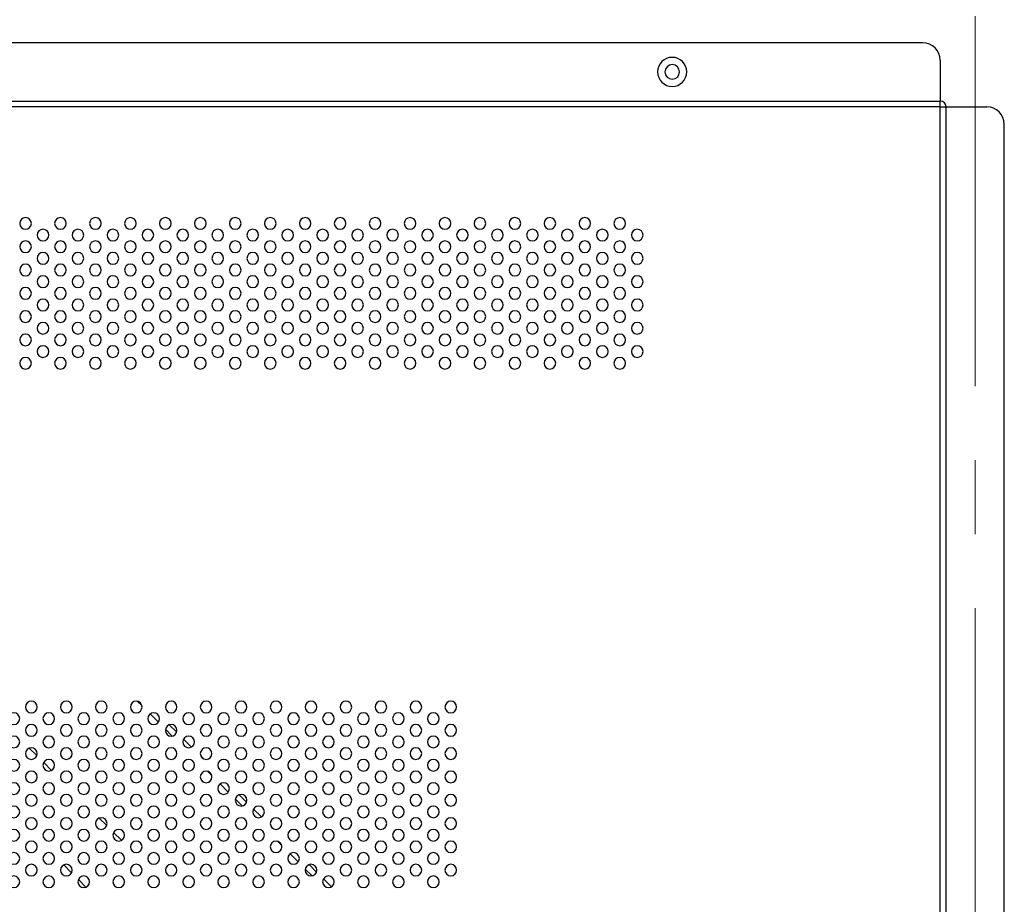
# Model space of a CAD drawing. Header units: millimetres. Extents: x 0 to 1118, y 0 to 864.
# Tile 102 of 256: x 924 to 958, y 431 to 462. Entities that reach past the tile are written whole.
import ezdxf

# ---------------------------------------------------------------- set-up
doc = ezdxf.new("R2010")
doc.units = ezdxf.units.MM
doc.linetypes.add('CENTERX2', pattern=[20.32, 12.7, -2.54, 2.54, -2.54])

msp = doc.modelspace()

# ---------------------------------------------------------------- linework, layer by layer
at = {"color": 7, "linetype": 'CENTERX2', "lineweight": 18}
msp.add_line((956.5515, 481.9543), (956.5515, 361.9543), dxfattribs=at)
at = {"color": 7, "linetype": 'Continuous', "lineweight": 25}
for p, q in [((954.7526, 460.718), (798.3526, 460.718)), ((955.3526, 460.118), (955.3526, 458.718)), ((797.7526, 458.718), (955.3526, 458.718)), ((955.3526, 458.518), (955.3526, 458.718)), ((955.3526, 458.518), (797.7526, 458.518)), ((955.3526, 406.752), (955.3526, 458.518)), ((955.3526, 458.518), (955.5526, 458.518)), ((955.5526, 406.952), (955.5526, 458.518)), ((955.5526, 458.518), (956.9526, 458.518)), ((957.5526, 406.952), (957.5526, 457.918)), ((927.7993, 438.1125), (927.9471, 437.9647)), ((928.2333, 437.6785), (928.5131, 437.3987)), ((928.7562, 437.1556), (928.9902, 436.9216)), ((929.1417, 437.0529), (928.8875, 437.3071)), ((929.6508, 436.5438), (929.3784, 436.8162)), ((924.3399, 436.2479), (924.0825, 436.5053)), ((930.0455, 436.1491), (929.9837, 436.2109)), ((924.8464, 435.7414), (924.576, 436.0119)), ((930.1993, 435.7125), (930.3471, 435.5647)), ((925.2145, 435.3734), (925.208, 435.3799)), ((930.6333, 435.2785), (930.9131, 434.9987)), ((931.1562, 434.7556), (931.3902, 434.5216)), ((931.5417, 434.6529), (931.2875, 434.9071)), ((932.0508, 434.1438), (931.7784, 434.4162)), ((926.7399, 433.8479), (926.4825, 434.1053)), ((932.4455, 433.7491), (932.3837, 433.8109)), ((927.2464, 433.3414), (926.976, 433.6119)), ((927.6145, 432.9734), (927.608, 432.9799)), ((932.5993, 433.3125), (932.7471, 433.1647)), ((933.0333, 432.8785), (933.3131, 432.5987)), ((925.5313, 432.2281), (925.2627, 432.4967)), ((933.5562, 432.3556), (933.7902, 432.1216)), ((933.9417, 432.2529), (933.6875, 432.5071)), ((926.027, 431.7324), (925.767, 431.9924)), ((934.4508, 431.7438), (934.1784, 432.0162))]:
    msp.add_line(p, q, dxfattribs=at)
for centre, radius, start, end in [((954.7526, 460.118), 0.6, 0, 90), ((946.1515, 459.718), 0.5, 0, 180), ((946.1515, 459.718), 0.5, 180, 0), ((946.1515, 459.718), 0.25, 360, 180), ((946.1515, 459.718), 0.25, 180, 360), ((955.3526, 458.518), 0.2, 0, 90), ((956.9526, 457.918), 0.6, 0, 90), ((923.9526, 454.518), 0.2, 0, 180), ((925.1526, 454.518), 0.2, 0, 180), ((926.3526, 454.518), 0.2, 0, 180), ((927.5526, 454.518), 0.2, 0, 180), ((928.7526, 454.518), 0.2, 0, 180), ((929.9526, 454.518), 0.2, 0, 180), ((931.1526, 454.518), 0.2, 0, 180), ((932.3526, 454.518), 0.2, 0, 180), ((933.5526, 454.518), 0.2, 0, 180), ((934.7526, 454.518), 0.2, 0, 180), ((935.9526, 454.518), 0.2, 0, 180), ((937.1526, 454.518), 0.2, 0, 180), ((938.3526, 454.518), 0.2, 0, 180), ((939.5526, 454.518), 0.2, 0, 180), ((940.7526, 454.518), 0.2, 0, 180), ((941.9526, 454.518), 0.2, 0, 180), ((943.1526, 454.518), 0.2, 0, 180), ((944.3526, 454.518), 0.2, 0, 180), ((923.9526, 454.518), 0.2, 180, 0), ((924.5526, 454.118), 0.2, 0, 180), ((925.1526, 454.518), 0.2, 180, 0), ((925.7526, 454.118), 0.2, 0, 180), ((926.3526, 454.518), 0.2, 180, 0), ((926.9526, 454.118), 0.2, 0, 180), ((927.5526, 454.518), 0.2, 180, 0), ((928.1526, 454.118), 0.2, 0, 180), ((928.7526, 454.518), 0.2, 180, 0), ((929.3526, 454.118), 0.2, 0, 180), ((929.9526, 454.518), 0.2, 180, 0), ((930.5526, 454.118), 0.2, 0, 180), ((931.1526, 454.518), 0.2, 180, 0), ((931.7526, 454.118), 0.2, 0, 180), ((932.3526, 454.518), 0.2, 180, 0), ((932.9526, 454.118), 0.2, 0, 180), ((933.5526, 454.518), 0.2, 180, 0), ((934.1526, 454.118), 0.2, 0, 180), ((934.7526, 454.518), 0.2, 180, 0), ((935.3526, 454.118), 0.2, 0, 180), ((935.9526, 454.518), 0.2, 180, 0), ((936.5526, 454.118), 0.2, 0, 180), ((937.1526, 454.518), 0.2, 180, 0), ((937.7526, 454.118), 0.2, 0, 180), ((938.3526, 454.518), 0.2, 180, 0), ((938.9526, 454.118), 0.2, 0, 180), ((939.5526, 454.518), 0.2, 180, 0), ((940.1526, 454.118), 0.2, 0, 180), ((940.7526, 454.518), 0.2, 180, 0), ((941.3526, 454.118), 0.2, 0, 180), ((941.9526, 454.518), 0.2, 180, 0), ((942.5526, 454.118), 0.2, 0, 180), ((943.1526, 454.518), 0.2, 180, 0), ((943.7526, 454.118), 0.2, 0, 180), ((944.3526, 454.518), 0.2, 180, 0), ((944.9526, 454.118), 0.2, 0, 180), ((924.5526, 454.118), 0.2, 180, 0), ((925.7526, 454.118), 0.2, 180, 0), ((926.9526, 454.118), 0.2, 180, 0), ((928.1526, 454.118), 0.2, 180, 0), ((929.3526, 454.118), 0.2, 180, 0), ((930.5526, 454.118), 0.2, 180, 0), ((931.7526, 454.118), 0.2, 180, 0), ((932.9526, 454.118), 0.2, 180, 0), ((934.1526, 454.118), 0.2, 180, 0), ((935.3526, 454.118), 0.2, 180, 0), ((936.5526, 454.118), 0.2, 180, 0), ((937.7526, 454.118), 0.2, 180, 0), ((938.9526, 454.118), 0.2, 180, 0), ((940.1526, 454.118), 0.2, 180, 0), ((941.3526, 454.118), 0.2, 180, 0), ((942.5526, 454.118), 0.2, 180, 0), ((943.7526, 454.118), 0.2, 180, 0), ((944.9526, 454.118), 0.2, 180, 0), ((923.9526, 453.718), 0.2, 0, 180), ((923.9526, 453.718), 0.2, 180, 0), ((925.1526, 453.718), 0.2, 0, 180), ((925.1526, 453.718), 0.2, 180, 0), ((926.3526, 453.718), 0.2, 0, 180), ((926.3526, 453.718), 0.2, 180, 0), ((927.5526, 453.718), 0.2, 0, 180), ((927.5526, 453.718), 0.2, 180, 0), ((928.7526, 453.718), 0.2, 0, 180), ((928.7526, 453.718), 0.2, 180, 0), ((929.9526, 453.718), 0.2, 0, 180), ((929.9526, 453.718), 0.2, 180, 0), ((931.1526, 453.718), 0.2, 0, 180), ((931.1526, 453.718), 0.2, 180, 0), ((932.3526, 453.718), 0.2, 0, 180), ((932.3526, 453.718), 0.2, 180, 0), ((933.5526, 453.718), 0.2, 0, 180), ((933.5526, 453.718), 0.2, 180, 0), ((934.7526, 453.718), 0.2, 0, 180), ((934.7526, 453.718), 0.2, 180, 0), ((935.9526, 453.718), 0.2, 0, 180), ((935.9526, 453.718), 0.2, 180, 0), ((937.1526, 453.718), 0.2, 0, 180), ((937.1526, 453.718), 0.2, 180, 0), ((938.3526, 453.718), 0.2, 0, 180), ((938.3526, 453.718), 0.2, 180, 0), ((939.5526, 453.718), 0.2, 0, 180), ((939.5526, 453.718), 0.2, 180, 0), ((940.7526, 453.718), 0.2, 0, 180), ((940.7526, 453.718), 0.2, 180, 0), ((941.9526, 453.718), 0.2, 0, 180), ((941.9526, 453.718), 0.2, 180, 0), ((943.1526, 453.718), 0.2, 0, 180), ((943.1526, 453.718), 0.2, 180, 0), ((944.3526, 453.718), 0.2, 0, 180), ((944.3526, 453.718), 0.2, 180, 0), ((924.5526, 453.318), 0.2, 0, 180), ((924.5526, 453.318), 0.2, 180, 0), ((925.7526, 453.318), 0.2, 0, 180), ((925.7526, 453.318), 0.2, 180, 0), ((926.9526, 453.318), 0.2, 0, 180), ((926.9526, 453.318), 0.2, 180, 0), ((928.1526, 453.318), 0.2, 0, 180), ((928.1526, 453.318), 0.2, 180, 0), ((929.3526, 453.318), 0.2, 0, 180), ((929.3526, 453.318), 0.2, 180, 0), ((930.5526, 453.318), 0.2, 0, 180), ((930.5526, 453.318), 0.2, 180, 0), ((931.7526, 453.318), 0.2, 0, 180), ((931.7526, 453.318), 0.2, 180, 0), ((932.9526, 453.318), 0.2, 0, 180), ((932.9526, 453.318), 0.2, 180, 0), ((934.1526, 453.318), 0.2, 0, 180), ((934.1526, 453.318), 0.2, 180, 0), ((935.3526, 453.318), 0.2, 0, 180), ((935.3526, 453.318), 0.2, 180, 0), ((936.5526, 453.318), 0.2, 0, 180), ((936.5526, 453.318), 0.2, 180, 0), ((937.7526, 453.318), 0.2, 0, 180), ((937.7526, 453.318), 0.2, 180, 0), ((938.9526, 453.318), 0.2, 0, 180), ((938.9526, 453.318), 0.2, 180, 0), ((940.1526, 453.318), 0.2, 0, 180), ((940.1526, 453.318), 0.2, 180, 0), ((941.3526, 453.318), 0.2, 0, 180), ((941.3526, 453.318), 0.2, 180, 0), ((942.5526, 453.318), 0.2, 0, 180), ((942.5526, 453.318), 0.2, 180, 0), ((943.7526, 453.318), 0.2, 0, 180), ((943.7526, 453.318), 0.2, 180, 0), ((944.9526, 453.318), 0.2, 0, 180), ((944.9526, 453.318), 0.2, 180, 0), ((923.9526, 452.918), 0.2, 0, 180), ((925.1526, 452.918), 0.2, 0, 180), ((926.3526, 452.918), 0.2, 0, 180), ((927.5526, 452.918), 0.2, 0, 180), ((928.7526, 452.918), 0.2, 0, 180), ((929.9526, 452.918), 0.2, 0, 180), ((931.1526, 452.918), 0.2, 0, 180), ((932.3526, 452.918), 0.2, 0, 180), ((933.5526, 452.918), 0.2, 0, 180), ((934.7526, 452.918), 0.2, 0, 180), ((935.9526, 452.918), 0.2, 0, 180), ((937.1526, 452.918), 0.2, 0, 180), ((938.3526, 452.918), 0.2, 0, 180), ((939.5526, 452.918), 0.2, 0, 180), ((940.7526, 452.918), 0.2, 0, 180), ((941.9526, 452.918), 0.2, 0, 180), ((943.1526, 452.918), 0.2, 0, 180), ((944.3526, 452.918), 0.2, 0, 180), ((923.9526, 452.918), 0.2, 180, 0), ((924.5526, 452.518), 0.2, 0, 180), ((925.1526, 452.918), 0.2, 180, 0), ((925.7526, 452.518), 0.2, 0, 180), ((926.3526, 452.918), 0.2, 180, 0), ((926.9526, 452.518), 0.2, 0, 180), ((927.5526, 452.918), 0.2, 180, 0), ((928.1526, 452.518), 0.2, 0, 180), ((928.7526, 452.918), 0.2, 180, 0), ((929.3526, 452.518), 0.2, 0, 180), ((929.9526, 452.918), 0.2, 180, 0), ((930.5526, 452.518), 0.2, 0, 180), ((931.1526, 452.918), 0.2, 180, 0), ((931.7526, 452.518), 0.2, 0, 180), ((932.3526, 452.918), 0.2, 180, 0), ((932.9526, 452.518), 0.2, 0, 180), ((933.5526, 452.918), 0.2, 180, 0), ((934.1526, 452.518), 0.2, 0, 180), ((934.7526, 452.918), 0.2, 180, 0), ((935.3526, 452.518), 0.2, 0, 180), ((935.9526, 452.918), 0.2, 180, 0), ((936.5526, 452.518), 0.2, 0, 180), ((937.1526, 452.918), 0.2, 180, 0), ((937.7526, 452.518), 0.2, 0, 180), ((938.3526, 452.918), 0.2, 180, 0), ((938.9526, 452.518), 0.2, 0, 180), ((939.5526, 452.918), 0.2, 180, 0), ((940.1526, 452.518), 0.2, 0, 180), ((940.7526, 452.918), 0.2, 180, 0), ((941.3526, 452.518), 0.2, 0, 180), ((941.9526, 452.918), 0.2, 180, 0), ((942.5526, 452.518), 0.2, 0, 180), ((943.1526, 452.918), 0.2, 180, 0), ((943.7526, 452.518), 0.2, 0, 180), ((944.3526, 452.918), 0.2, 180, 0), ((944.9526, 452.518), 0.2, 0, 180), ((923.9526, 452.118), 0.2, 0, 180), ((924.5526, 452.518), 0.2, 180, 0), ((925.1526, 452.118), 0.2, 0, 180), ((925.7526, 452.518), 0.2, 180, 0), ((926.3526, 452.118), 0.2, 0, 180), ((926.9526, 452.518), 0.2, 180, 0), ((927.5526, 452.118), 0.2, 0, 180), ((928.1526, 452.518), 0.2, 180, 0), ((928.7526, 452.118), 0.2, 0, 180), ((929.3526, 452.518), 0.2, 180, 0), ((929.9526, 452.118), 0.2, 0, 180), ((930.5526, 452.518), 0.2, 180, 0), ((931.1526, 452.118), 0.2, 0, 180), ((931.7526, 452.518), 0.2, 180, 0), ((932.3526, 452.118), 0.2, 0, 180), ((932.9526, 452.518), 0.2, 180, 0), ((933.5526, 452.118), 0.2, 0, 180), ((934.1526, 452.518), 0.2, 180, 0), ((934.7526, 452.118), 0.2, 0, 180), ((935.3526, 452.518), 0.2, 180, 0), ((935.9526, 452.118), 0.2, 0, 180), ((936.5526, 452.518), 0.2, 180, 0), ((937.1526, 452.118), 0.2, 0, 180), ((937.7526, 452.518), 0.2, 180, 0), ((938.3526, 452.118), 0.2, 0, 180), ((938.9526, 452.518), 0.2, 180, 0), ((939.5526, 452.118), 0.2, 0, 180), ((940.1526, 452.518), 0.2, 180, 0), ((940.7526, 452.118), 0.2, 0, 180), ((941.3526, 452.518), 0.2, 180, 0), ((941.9526, 452.118), 0.2, 0, 180), ((942.5526, 452.518), 0.2, 180, 0), ((943.1526, 452.118), 0.2, 0, 180), ((943.7526, 452.518), 0.2, 180, 0), ((944.3526, 452.118), 0.2, 0, 180), ((944.9526, 452.518), 0.2, 180, 0), ((923.9526, 452.118), 0.2, 180, 0), ((924.5526, 451.718), 0.2, 0, 180), ((925.1526, 452.118), 0.2, 180, 0), ((925.7526, 451.718), 0.2, 0, 180), ((926.3526, 452.118), 0.2, 180, 0), ((926.9526, 451.718), 0.2, 0, 180), ((927.5526, 452.118), 0.2, 180, 0), ((928.1526, 451.718), 0.2, 0, 180), ((928.7526, 452.118), 0.2, 180, 0), ((929.3526, 451.718), 0.2, 0, 180), ((929.9526, 452.118), 0.2, 180, 0), ((930.5526, 451.718), 0.2, 0, 180), ((931.1526, 452.118), 0.2, 180, 0), ((931.7526, 451.718), 0.2, 0, 180), ((932.3526, 452.118), 0.2, 180, 0), ((932.9526, 451.718), 0.2, 0, 180), ((933.5526, 452.118), 0.2, 180, 0), ((934.1526, 451.718), 0.2, 0, 180), ((934.7526, 452.118), 0.2, 180, 0), ((935.3526, 451.718), 0.2, 0, 180), ((935.9526, 452.118), 0.2, 180, 0), ((936.5526, 451.718), 0.2, 0, 180), ((937.1526, 452.118), 0.2, 180, 0), ((937.7526, 451.718), 0.2, 0, 180), ((938.3526, 452.118), 0.2, 180, 0), ((938.9526, 451.718), 0.2, 0, 180), ((939.5526, 452.118), 0.2, 180, 0), ((940.1526, 451.718), 0.2, 0, 180), ((940.7526, 452.118), 0.2, 180, 0), ((941.3526, 451.718), 0.2, 0, 180), ((941.9526, 452.118), 0.2, 180, 0), ((942.5526, 451.718), 0.2, 0, 180), ((943.1526, 452.118), 0.2, 180, 0), ((943.7526, 451.718), 0.2, 0, 180), ((944.3526, 452.118), 0.2, 180, 0), ((944.9526, 451.718), 0.2, 0, 180), ((924.5526, 451.718), 0.2, 180, 0), ((925.7526, 451.718), 0.2, 180, 0), ((926.9526, 451.718), 0.2, 180, 0), ((928.1526, 451.718), 0.2, 180, 0), ((929.3526, 451.718), 0.2, 180, 0), ((930.5526, 451.718), 0.2, 180, 0), ((931.7526, 451.718), 0.2, 180, 0), ((932.9526, 451.718), 0.2, 180, 0), ((934.1526, 451.718), 0.2, 180, 0), ((935.3526, 451.718), 0.2, 180, 0), ((936.5526, 451.718), 0.2, 180, 0), ((937.7526, 451.718), 0.2, 180, 0), ((938.9526, 451.718), 0.2, 180, 0), ((940.1526, 451.718), 0.2, 180, 0), ((941.3526, 451.718), 0.2, 180, 0), ((942.5526, 451.718), 0.2, 180, 0), ((943.7526, 451.718), 0.2, 180, 0), ((944.9526, 451.718), 0.2, 180, 0), ((923.9526, 451.318), 0.2, 0, 180), ((923.9526, 451.318), 0.2, 180, 0), ((925.1526, 451.318), 0.2, 0, 180), ((925.1526, 451.318), 0.2, 180, 0), ((926.3526, 451.318), 0.2, 0, 180), ((926.3526, 451.318), 0.2, 180, 0), ((927.5526, 451.318), 0.2, 0, 180), ((927.5526, 451.318), 0.2, 180, 0), ((928.7526, 451.318), 0.2, 0, 180), ((928.7526, 451.318), 0.2, 180, 0), ((929.9526, 451.318), 0.2, 0, 180), ((929.9526, 451.318), 0.2, 180, 0), ((931.1526, 451.318), 0.2, 0, 180), ((931.1526, 451.318), 0.2, 180, 0), ((932.3526, 451.318), 0.2, 0, 180), ((932.3526, 451.318), 0.2, 180, 0), ((933.5526, 451.318), 0.2, 0, 180), ((933.5526, 451.318), 0.2, 180, 0), ((934.7526, 451.318), 0.2, 0, 180), ((934.7526, 451.318), 0.2, 180, 0), ((935.9526, 451.318), 0.2, 0, 180), ((935.9526, 451.318), 0.2, 180, 0), ((937.1526, 451.318), 0.2, 0, 180), ((937.1526, 451.318), 0.2, 180, 0), ((938.3526, 451.318), 0.2, 0, 180), ((938.3526, 451.318), 0.2, 180, 0), ((939.5526, 451.318), 0.2, 0, 180), ((939.5526, 451.318), 0.2, 180, 0), ((940.7526, 451.318), 0.2, 0, 180), ((940.7526, 451.318), 0.2, 180, 0), ((941.9526, 451.318), 0.2, 0, 180), ((941.9526, 451.318), 0.2, 180, 0), ((943.1526, 451.318), 0.2, 0, 180), ((943.1526, 451.318), 0.2, 180, 0), ((944.3526, 451.318), 0.2, 0, 180), ((944.3526, 451.318), 0.2, 180, 0), ((924.5526, 450.918), 0.2, 0, 180), ((924.5526, 450.918), 0.2, 180, 0), ((925.7526, 450.918), 0.2, 0, 180), ((925.7526, 450.918), 0.2, 180, 0), ((926.9526, 450.918), 0.2, 0, 180), ((926.9526, 450.918), 0.2, 180, 0), ((928.1526, 450.918), 0.2, 0, 180), ((928.1526, 450.918), 0.2, 180, 0), ((929.3526, 450.918), 0.2, 0, 180), ((929.3526, 450.918), 0.2, 180, 0), ((930.5526, 450.918), 0.2, 0, 180), ((930.5526, 450.918), 0.2, 180, 0), ((931.7526, 450.918), 0.2, 0, 180), ((931.7526, 450.918), 0.2, 180, 0), ((932.9526, 450.918), 0.2, 0, 180), ((932.9526, 450.918), 0.2, 180, 0), ((934.1526, 450.918), 0.2, 0, 180), ((934.1526, 450.918), 0.2, 180, 0), ((935.3526, 450.918), 0.2, 0, 180), ((935.3526, 450.918), 0.2, 180, 0), ((936.5526, 450.918), 0.2, 0, 180), ((936.5526, 450.918), 0.2, 180, 0), ((937.7526, 450.918), 0.2, 0, 180), ((937.7526, 450.918), 0.2, 180, 0), ((938.9526, 450.918), 0.2, 0, 180), ((938.9526, 450.918), 0.2, 180, 0), ((940.1526, 450.918), 0.2, 0, 180), ((940.1526, 450.918), 0.2, 180, 0), ((941.3526, 450.918), 0.2, 0, 180), ((941.3526, 450.918), 0.2, 180, 0), ((942.5526, 450.918), 0.2, 0, 180), ((942.5526, 450.918), 0.2, 180, 0), ((943.7526, 450.918), 0.2, 0, 180), ((943.7526, 450.918), 0.2, 180, 0), ((944.9526, 450.918), 0.2, 0, 180), ((944.9526, 450.918), 0.2, 180, 0), ((923.9526, 450.518), 0.2, 0, 180), ((925.1526, 450.518), 0.2, 0, 180), ((926.3526, 450.518), 0.2, 0, 180), ((927.5526, 450.518), 0.2, 0, 180), ((928.7526, 450.518), 0.2, 0, 180), ((929.9526, 450.518), 0.2, 0, 180), ((931.1526, 450.518), 0.2, 0, 180), ((932.3526, 450.518), 0.2, 0, 180), ((933.5526, 450.518), 0.2, 0, 180), ((934.7526, 450.518), 0.2, 0, 180), ((935.9526, 450.518), 0.2, 0, 180), ((937.1526, 450.518), 0.2, 0, 180), ((938.3526, 450.518), 0.2, 0, 180), ((939.5526, 450.518), 0.2, 0, 180), ((940.7526, 450.518), 0.2, 0, 180), ((941.9526, 450.518), 0.2, 0, 180), ((943.1526, 450.518), 0.2, 0, 180), ((944.3526, 450.518), 0.2, 0, 180), ((923.9526, 450.518), 0.2, 180, 0), ((924.5526, 450.118), 0.2, 0, 180), ((925.1526, 450.518), 0.2, 180, 0), ((925.7526, 450.118), 0.2, 0, 180), ((926.3526, 450.518), 0.2, 180, 0), ((926.9526, 450.118), 0.2, 0, 180), ((927.5526, 450.518), 0.2, 180, 0), ((928.1526, 450.118), 0.2, 0, 180), ((928.7526, 450.518), 0.2, 180, 0), ((929.3526, 450.118), 0.2, 0, 180), ((929.9526, 450.518), 0.2, 180, 0), ((930.5526, 450.118), 0.2, 0, 180), ((931.1526, 450.518), 0.2, 180, 0), ((931.7526, 450.118), 0.2, 0, 180), ((932.3526, 450.518), 0.2, 180, 0), ((932.9526, 450.118), 0.2, 0, 180), ((933.5526, 450.518), 0.2, 180, 0), ((934.1526, 450.118), 0.2, 0, 180), ((934.7526, 450.518), 0.2, 180, 0), ((935.3526, 450.118), 0.2, 0, 180), ((935.9526, 450.518), 0.2, 180, 0), ((936.5526, 450.118), 0.2, 0, 180), ((937.1526, 450.518), 0.2, 180, 0), ((937.7526, 450.118), 0.2, 0, 180), ((938.3526, 450.518), 0.2, 180, 0), ((938.9526, 450.118), 0.2, 0, 180), ((939.5526, 450.518), 0.2, 180, 0), ((940.1526, 450.118), 0.2, 0, 180), ((940.7526, 450.518), 0.2, 180, 0), ((941.3526, 450.118), 0.2, 0, 180), ((941.9526, 450.518), 0.2, 180, 0), ((942.5526, 450.118), 0.2, 0, 180), ((943.1526, 450.518), 0.2, 180, 0), ((943.7526, 450.118), 0.2, 0, 180), ((944.3526, 450.518), 0.2, 180, 0), ((944.9526, 450.118), 0.2, 0, 180), ((923.9526, 449.718), 0.2, 0, 180), ((924.5526, 450.118), 0.2, 180, 0), ((925.1526, 449.718), 0.2, 0, 180), ((925.7526, 450.118), 0.2, 180, 0), ((926.3526, 449.718), 0.2, 0, 180), ((926.9526, 450.118), 0.2, 180, 0), ((927.5526, 449.718), 0.2, 0, 180), ((928.1526, 450.118), 0.2, 180, 0), ((928.7526, 449.718), 0.2, 0, 180), ((929.3526, 450.118), 0.2, 180, 0), ((929.9526, 449.718), 0.2, 0, 180), ((930.5526, 450.118), 0.2, 180, 0), ((931.1526, 449.718), 0.2, 0, 180), ((931.7526, 450.118), 0.2, 180, 0), ((932.3526, 449.718), 0.2, 0, 180), ((932.9526, 450.118), 0.2, 180, 0), ((933.5526, 449.718), 0.2, 0, 180), ((934.1526, 450.118), 0.2, 180, 0), ((934.7526, 449.718), 0.2, 0, 180), ((935.3526, 450.118), 0.2, 180, 0), ((935.9526, 449.718), 0.2, 0, 180), ((936.5526, 450.118), 0.2, 180, 0), ((937.1526, 449.718), 0.2, 0, 180), ((937.7526, 450.118), 0.2, 180, 0), ((938.3526, 449.718), 0.2, 0, 180), ((938.9526, 450.118), 0.2, 180, 0), ((939.5526, 449.718), 0.2, 0, 180), ((940.1526, 450.118), 0.2, 180, 0), ((940.7526, 449.718), 0.2, 0, 180), ((941.3526, 450.118), 0.2, 180, 0), ((941.9526, 449.718), 0.2, 0, 180), ((942.5526, 450.118), 0.2, 180, 0), ((943.1526, 449.718), 0.2, 0, 180), ((943.7526, 450.118), 0.2, 180, 0), ((944.3526, 449.718), 0.2, 0, 180), ((944.9526, 450.118), 0.2, 180, 0), ((923.9526, 449.718), 0.2, 180, 0), ((925.1526, 449.718), 0.2, 180, 0), ((926.3526, 449.718), 0.2, 180, 0), ((927.5526, 449.718), 0.2, 180, 0), ((928.7526, 449.718), 0.2, 180, 0), ((929.9526, 449.718), 0.2, 180, 0), ((931.1526, 449.718), 0.2, 180, 0), ((932.3526, 449.718), 0.2, 180, 0), ((933.5526, 449.718), 0.2, 180, 0), ((934.7526, 449.718), 0.2, 180, 0), ((935.9526, 449.718), 0.2, 180, 0), ((937.1526, 449.718), 0.2, 180, 0), ((938.3526, 449.718), 0.2, 180, 0), ((939.5526, 449.718), 0.2, 180, 0), ((940.7526, 449.718), 0.2, 180, 0), ((941.9526, 449.718), 0.2, 180, 0), ((943.1526, 449.718), 0.2, 180, 0), ((944.3526, 449.718), 0.2, 180, 0), ((924.1526, 437.918), 0.2, 0, 180), ((925.3526, 437.918), 0.2, 0, 180), ((926.5526, 437.918), 0.2, 0, 180), ((927.7526, 437.918), 0.2, 0, 180), ((928.9526, 437.918), 0.2, 0, 180), ((930.1526, 437.918), 0.2, 0, 180), ((931.3526, 437.918), 0.2, 0, 180), ((932.5526, 437.918), 0.2, 0, 180), ((933.7526, 437.918), 0.2, 0, 180), ((934.9526, 437.918), 0.2, 0, 180), ((936.1526, 437.918), 0.2, 0, 180), ((937.3526, 437.918), 0.2, 0, 180), ((938.5526, 437.918), 0.2, 0, 180), ((923.5526, 437.518), 0.2, 0, 180), ((924.1526, 437.918), 0.2, 180, 0), ((924.7526, 437.518), 0.2, 0, 180), ((925.3526, 437.918), 0.2, 180, 0), ((925.9526, 437.518), 0.2, 0, 180), ((926.5526, 437.918), 0.2, 180, 0), ((927.1526, 437.518), 0.2, 0, 180), ((927.7526, 437.918), 0.2, 180, 0), ((928.3526, 437.518), 0.2, 0, 180), ((928.9526, 437.918), 0.2, 180, 0), ((929.5526, 437.518), 0.2, 0, 180), ((930.1526, 437.918), 0.2, 180, 0), ((930.7526, 437.518), 0.2, 0, 180), ((931.3526, 437.918), 0.2, 180, 0), ((931.9526, 437.518), 0.2, 0, 180), ((932.5526, 437.918), 0.2, 180, 0), ((933.1526, 437.518), 0.2, 0, 180), ((933.7526, 437.918), 0.2, 180, 0), ((934.3526, 437.518), 0.2, 0, 180), ((934.9526, 437.918), 0.2, 180, 0), ((935.5526, 437.518), 0.2, 0, 180), ((936.1526, 437.918), 0.2, 180, 0), ((936.7526, 437.518), 0.2, 0, 180), ((937.3526, 437.918), 0.2, 180, 0), ((937.9526, 437.518), 0.2, 0, 180), ((938.5526, 437.918), 0.2, 180, 0), ((923.5526, 437.518), 0.2, 180, 0), ((924.7526, 437.518), 0.2, 180, 0), ((925.9526, 437.518), 0.2, 180, 0), ((927.1526, 437.518), 0.2, 180, 0), ((928.3526, 437.518), 0.2, 180, 0), ((929.5526, 437.518), 0.2, 180, 0), ((930.7526, 437.518), 0.2, 180, 0), ((931.9526, 437.518), 0.2, 180, 0), ((933.1526, 437.518), 0.2, 180, 0), ((934.3526, 437.518), 0.2, 180, 0), ((935.5526, 437.518), 0.2, 180, 0), ((936.7526, 437.518), 0.2, 180, 0), ((937.9526, 437.518), 0.2, 180, 0), ((924.1526, 437.118), 0.2, 0, 180), ((924.1526, 437.118), 0.2, 180, 0), ((925.3526, 437.118), 0.2, 0, 180), ((925.3526, 437.118), 0.2, 180, 0), ((926.5526, 437.118), 0.2, 0, 180), ((926.5526, 437.118), 0.2, 180, 0), ((927.7526, 437.118), 0.2, 0, 180), ((927.7526, 437.118), 0.2, 180, 0), ((928.9526, 437.118), 0.2, 0, 180), ((928.9526, 437.118), 0.2, 180, 0), ((930.1526, 437.118), 0.2, 0, 180), ((930.1526, 437.118), 0.2, 180, 0), ((931.3526, 437.118), 0.2, 0, 180), ((931.3526, 437.118), 0.2, 180, 0), ((932.5526, 437.118), 0.2, 0, 180), ((932.5526, 437.118), 0.2, 180, 0), ((933.7526, 437.118), 0.2, 0, 180), ((933.7526, 437.118), 0.2, 180, 0), ((934.9526, 437.118), 0.2, 0, 180), ((934.9526, 437.118), 0.2, 180, 0), ((936.1526, 437.118), 0.2, 0, 180), ((936.1526, 437.118), 0.2, 180, 0), ((937.3526, 437.118), 0.2, 0, 180), ((937.3526, 437.118), 0.2, 180, 0), ((938.5526, 437.118), 0.2, 0, 180), ((938.5526, 437.118), 0.2, 180, 0), ((923.5526, 436.718), 0.2, 0, 180), ((923.5526, 436.718), 0.2, 180, 0), ((924.7526, 436.718), 0.2, 0, 180), ((924.7526, 436.718), 0.2, 180, 0), ((925.9526, 436.718), 0.2, 0, 180), ((925.9526, 436.718), 0.2, 180, 0), ((927.1526, 436.718), 0.2, 0, 180), ((927.1526, 436.718), 0.2, 180, 0), ((928.3526, 436.718), 0.2, 0, 180), ((928.3526, 436.718), 0.2, 180, 0), ((929.5526, 436.718), 0.2, 0, 180), ((929.5526, 436.718), 0.2, 180, 0), ((930.7526, 436.718), 0.2, 0, 180), ((930.7526, 436.718), 0.2, 180, 0), ((931.9526, 436.718), 0.2, 0, 180), ((931.9526, 436.718), 0.2, 180, 0), ((933.1526, 436.718), 0.2, 0, 180), ((933.1526, 436.718), 0.2, 180, 0), ((934.3526, 436.718), 0.2, 0, 180), ((934.3526, 436.718), 0.2, 180, 0), ((935.5526, 436.718), 0.2, 0, 180), ((935.5526, 436.718), 0.2, 180, 0), ((936.7526, 436.718), 0.2, 0, 180), ((936.7526, 436.718), 0.2, 180, 0), ((937.9526, 436.718), 0.2, 0, 180), ((937.9526, 436.718), 0.2, 180, 0), ((924.1526, 436.318), 0.2, 0, 180), ((925.3526, 436.318), 0.2, 0, 180), ((926.5526, 436.318), 0.2, 0, 180), ((927.7526, 436.318), 0.2, 0, 180), ((928.9526, 436.318), 0.2, 0, 180), ((930.1526, 436.318), 0.2, 0, 180), ((931.3526, 436.318), 0.2, 0, 180), ((932.5526, 436.318), 0.2, 0, 180), ((933.7526, 436.318), 0.2, 0, 180), ((934.9526, 436.318), 0.2, 0, 180), ((936.1526, 436.318), 0.2, 0, 180), ((937.3526, 436.318), 0.2, 0, 180), ((938.5526, 436.318), 0.2, 0, 180), ((923.5526, 435.918), 0.2, 0, 180), ((924.1526, 436.318), 0.2, 180, 0), ((924.7526, 435.918), 0.2, 0, 180), ((925.3526, 436.318), 0.2, 180, 0), ((925.9526, 435.918), 0.2, 0, 180), ((926.5526, 436.318), 0.2, 180, 0), ((927.1526, 435.918), 0.2, 0, 180), ((927.7526, 436.318), 0.2, 180, 0), ((928.3526, 435.918), 0.2, 0, 180), ((928.9526, 436.318), 0.2, 180, 0), ((929.5526, 435.918), 0.2, 0, 180), ((930.1526, 436.318), 0.2, 180, 0), ((930.7526, 435.918), 0.2, 0, 180), ((931.3526, 436.318), 0.2, 180, 0), ((931.9526, 435.918), 0.2, 0, 180), ((932.5526, 436.318), 0.2, 180, 0), ((933.1526, 435.918), 0.2, 0, 180), ((933.7526, 436.318), 0.2, 180, 0), ((934.3526, 435.918), 0.2, 0, 180), ((934.9526, 436.318), 0.2, 180, 0), ((935.5526, 435.918), 0.2, 0, 180), ((936.1526, 436.318), 0.2, 180, 0), ((936.7526, 435.918), 0.2, 0, 180), ((937.3526, 436.318), 0.2, 180, 0), ((937.9526, 435.918), 0.2, 0, 180), ((938.5526, 436.318), 0.2, 180, 0), ((923.5526, 435.918), 0.2, 180, 0), ((924.1526, 435.518), 0.2, 0, 180), ((924.7526, 435.918), 0.2, 180, 0), ((925.3526, 435.518), 0.2, 0, 180), ((925.9526, 435.918), 0.2, 180, 0), ((926.5526, 435.518), 0.2, 0, 180), ((927.1526, 435.918), 0.2, 180, 0), ((927.7526, 435.518), 0.2, 0, 180), ((928.3526, 435.918), 0.2, 180, 0), ((928.9526, 435.518), 0.2, 0, 180), ((929.5526, 435.918), 0.2, 180, 0), ((930.1526, 435.518), 0.2, 0, 180), ((930.7526, 435.918), 0.2, 180, 0), ((931.3526, 435.518), 0.2, 0, 180), ((931.9526, 435.918), 0.2, 180, 0), ((932.5526, 435.518), 0.2, 0, 180), ((933.1526, 435.918), 0.2, 180, 0), ((933.7526, 435.518), 0.2, 0, 180), ((934.3526, 435.918), 0.2, 180, 0), ((934.9526, 435.518), 0.2, 0, 180), ((935.5526, 435.918), 0.2, 180, 0), ((936.1526, 435.518), 0.2, 0, 180), ((936.7526, 435.918), 0.2, 180, 0), ((937.3526, 435.518), 0.2, 0, 180), ((937.9526, 435.918), 0.2, 180, 0), ((938.5526, 435.518), 0.2, 0, 180), ((924.1526, 435.518), 0.2, 180, 0), ((925.3526, 435.518), 0.2, 180, 0), ((926.5526, 435.518), 0.2, 180, 0), ((927.7526, 435.518), 0.2, 180, 0), ((928.9526, 435.518), 0.2, 180, 0), ((930.1526, 435.518), 0.2, 180, 0), ((931.3526, 435.518), 0.2, 180, 0), ((932.5526, 435.518), 0.2, 180, 0), ((933.7526, 435.518), 0.2, 180, 0), ((934.9526, 435.518), 0.2, 180, 0), ((936.1526, 435.518), 0.2, 180, 0), ((937.3526, 435.518), 0.2, 180, 0), ((938.5526, 435.518), 0.2, 180, 0), ((923.5526, 435.118), 0.2, 0, 180), ((923.5526, 435.118), 0.2, 180, 0), ((924.7526, 435.118), 0.2, 0, 180), ((924.7526, 435.118), 0.2, 180, 0), ((925.9526, 435.118), 0.2, 0, 180), ((925.9526, 435.118), 0.2, 180, 0), ((927.1526, 435.118), 0.2, 0, 180), ((927.1526, 435.118), 0.2, 180, 0), ((928.3526, 435.118), 0.2, 0, 180), ((928.3526, 435.118), 0.2, 180, 0), ((929.5526, 435.118), 0.2, 0, 180), ((929.5526, 435.118), 0.2, 180, 0), ((930.7526, 435.118), 0.2, 0, 180), ((930.7526, 435.118), 0.2, 180, 0), ((931.9526, 435.118), 0.2, 0, 180), ((931.9526, 435.118), 0.2, 180, 0), ((933.1526, 435.118), 0.2, 0, 180), ((933.1526, 435.118), 0.2, 180, 0), ((934.3526, 435.118), 0.2, 0, 180), ((934.3526, 435.118), 0.2, 180, 0), ((935.5526, 435.118), 0.2, 0, 180), ((935.5526, 435.118), 0.2, 180, 0), ((936.7526, 435.118), 0.2, 0, 180), ((936.7526, 435.118), 0.2, 180, 0), ((937.9526, 435.118), 0.2, 0, 180), ((937.9526, 435.118), 0.2, 180, 0), ((924.1526, 434.718), 0.2, 0, 180), ((924.1526, 434.718), 0.2, 180, 0), ((925.3526, 434.718), 0.2, 0, 180), ((925.3526, 434.718), 0.2, 180, 0), ((926.5526, 434.718), 0.2, 0, 180), ((926.5526, 434.718), 0.2, 180, 0), ((927.7526, 434.718), 0.2, 0, 180), ((927.7526, 434.718), 0.2, 180, 0), ((928.9526, 434.718), 0.2, 0, 180), ((928.9526, 434.718), 0.2, 180, 0), ((930.1526, 434.718), 0.2, 0, 180), ((930.1526, 434.718), 0.2, 180, 0), ((931.3526, 434.718), 0.2, 0, 180), ((931.3526, 434.718), 0.2, 180, 0), ((932.5526, 434.718), 0.2, 0, 180), ((932.5526, 434.718), 0.2, 180, 0), ((933.7526, 434.718), 0.2, 0, 180), ((933.7526, 434.718), 0.2, 180, 0), ((934.9526, 434.718), 0.2, 0, 180), ((934.9526, 434.718), 0.2, 180, 0), ((936.1526, 434.718), 0.2, 0, 180), ((936.1526, 434.718), 0.2, 180, 0), ((937.3526, 434.718), 0.2, 0, 180), ((937.3526, 434.718), 0.2, 180, 0), ((938.5526, 434.718), 0.2, 0, 180), ((938.5526, 434.718), 0.2, 180, 0), ((923.5526, 434.318), 0.2, 0, 180), ((924.7526, 434.318), 0.2, 0, 180), ((925.9526, 434.318), 0.2, 0, 180), ((927.1526, 434.318), 0.2, 0, 180), ((928.3526, 434.318), 0.2, 0, 180), ((929.5526, 434.318), 0.2, 0, 180), ((930.7526, 434.318), 0.2, 0, 180), ((931.9526, 434.318), 0.2, 0, 180), ((933.1526, 434.318), 0.2, 0, 180), ((934.3526, 434.318), 0.2, 0, 180), ((935.5526, 434.318), 0.2, 0, 180), ((936.7526, 434.318), 0.2, 0, 180), ((937.9526, 434.318), 0.2, 0, 180), ((923.5526, 434.318), 0.2, 180, 0), ((924.1526, 433.918), 0.2, 0, 180), ((924.7526, 434.318), 0.2, 180, 0), ((925.3526, 433.918), 0.2, 0, 180), ((925.9526, 434.318), 0.2, 180, 0), ((926.5526, 433.918), 0.2, 0, 180), ((927.1526, 434.318), 0.2, 180, 0), ((927.7526, 433.918), 0.2, 0, 180), ((928.3526, 434.318), 0.2, 180, 0), ((928.9526, 433.918), 0.2, 0, 180), ((929.5526, 434.318), 0.2, 180, 0), ((930.1526, 433.918), 0.2, 0, 180), ((930.7526, 434.318), 0.2, 180, 0), ((931.3526, 433.918), 0.2, 0, 180), ((931.9526, 434.318), 0.2, 180, 0), ((932.5526, 433.918), 0.2, 0, 180), ((933.1526, 434.318), 0.2, 180, 0), ((933.7526, 433.918), 0.2, 0, 180), ((934.3526, 434.318), 0.2, 180, 0), ((934.9526, 433.918), 0.2, 0, 180), ((935.5526, 434.318), 0.2, 180, 0), ((936.1526, 433.918), 0.2, 0, 180), ((936.7526, 434.318), 0.2, 180, 0), ((937.3526, 433.918), 0.2, 0, 180), ((937.9526, 434.318), 0.2, 180, 0), ((938.5526, 433.918), 0.2, 0, 180), ((923.5526, 433.518), 0.2, 0, 180), ((924.1526, 433.918), 0.2, 180, 0), ((924.7526, 433.518), 0.2, 0, 180), ((925.3526, 433.918), 0.2, 180, 0), ((925.9526, 433.518), 0.2, 0, 180), ((926.5526, 433.918), 0.2, 180, 0), ((927.1526, 433.518), 0.2, 0, 180), ((927.7526, 433.918), 0.2, 180, 0), ((928.3526, 433.518), 0.2, 0, 180), ((928.9526, 433.918), 0.2, 180, 0), ((929.5526, 433.518), 0.2, 0, 180), ((930.1526, 433.918), 0.2, 180, 0), ((930.7526, 433.518), 0.2, 0, 180), ((931.3526, 433.918), 0.2, 180, 0), ((931.9526, 433.518), 0.2, 0, 180), ((932.5526, 433.918), 0.2, 180, 0), ((933.1526, 433.518), 0.2, 0, 180), ((933.7526, 433.918), 0.2, 180, 0), ((934.3526, 433.518), 0.2, 0, 180), ((934.9526, 433.918), 0.2, 180, 0), ((935.5526, 433.518), 0.2, 0, 180), ((936.1526, 433.918), 0.2, 180, 0), ((936.7526, 433.518), 0.2, 0, 180), ((937.3526, 433.918), 0.2, 180, 0), ((937.9526, 433.518), 0.2, 0, 180), ((938.5526, 433.918), 0.2, 180, 0), ((923.5526, 433.518), 0.2, 180, 0), ((924.1526, 433.118), 0.2, 0, 180), ((924.7526, 433.518), 0.2, 180, 0), ((925.3526, 433.118), 0.2, 0, 180), ((925.9526, 433.518), 0.2, 180, 0), ((926.5526, 433.118), 0.2, 0, 180), ((927.1526, 433.518), 0.2, 180, 0), ((927.7526, 433.118), 0.2, 0, 180), ((928.3526, 433.518), 0.2, 180, 0), ((928.9526, 433.118), 0.2, 0, 180), ((929.5526, 433.518), 0.2, 180, 0), ((930.1526, 433.118), 0.2, 0, 180), ((930.7526, 433.518), 0.2, 180, 0), ((931.3526, 433.118), 0.2, 0, 180), ((931.9526, 433.518), 0.2, 180, 0), ((932.5526, 433.118), 0.2, 0, 180), ((933.1526, 433.518), 0.2, 180, 0), ((933.7526, 433.118), 0.2, 0, 180), ((934.3526, 433.518), 0.2, 180, 0), ((934.9526, 433.118), 0.2, 0, 180), ((935.5526, 433.518), 0.2, 180, 0), ((936.1526, 433.118), 0.2, 0, 180), ((936.7526, 433.518), 0.2, 180, 0), ((937.3526, 433.118), 0.2, 0, 180), ((937.9526, 433.518), 0.2, 180, 0), ((938.5526, 433.118), 0.2, 0, 180), ((924.1526, 433.118), 0.2, 180, 0), ((925.3526, 433.118), 0.2, 180, 0), ((926.5526, 433.118), 0.2, 180, 0), ((927.7526, 433.118), 0.2, 180, 0), ((928.9526, 433.118), 0.2, 180, 0), ((930.1526, 433.118), 0.2, 180, 0), ((931.3526, 433.118), 0.2, 180, 0), ((932.5526, 433.118), 0.2, 180, 0), ((933.7526, 433.118), 0.2, 180, 0), ((934.9526, 433.118), 0.2, 180, 0), ((936.1526, 433.118), 0.2, 180, 0), ((937.3526, 433.118), 0.2, 180, 0), ((938.5526, 433.118), 0.2, 180, 0), ((923.5526, 432.718), 0.2, 0, 180), ((923.5526, 432.718), 0.2, 180, 0), ((924.7526, 432.718), 0.2, 0, 180), ((924.7526, 432.718), 0.2, 180, 0), ((925.9526, 432.718), 0.2, 0, 180), ((925.9526, 432.718), 0.2, 180, 0), ((927.1526, 432.718), 0.2, 0, 180), ((927.1526, 432.718), 0.2, 180, 0), ((928.3526, 432.718), 0.2, 0, 180), ((928.3526, 432.718), 0.2, 180, 0), ((929.5526, 432.718), 0.2, 0, 180), ((929.5526, 432.718), 0.2, 180, 0), ((930.7526, 432.718), 0.2, 0, 180), ((930.7526, 432.718), 0.2, 180, 0), ((931.9526, 432.718), 0.2, 0, 180), ((931.9526, 432.718), 0.2, 180, 0), ((933.1526, 432.718), 0.2, 0, 180), ((933.1526, 432.718), 0.2, 180, 0), ((934.3526, 432.718), 0.2, 0, 180), ((934.3526, 432.718), 0.2, 180, 0), ((935.5526, 432.718), 0.2, 0, 180), ((935.5526, 432.718), 0.2, 180, 0), ((936.7526, 432.718), 0.2, 0, 180), ((936.7526, 432.718), 0.2, 180, 0), ((937.9526, 432.718), 0.2, 0, 180), ((937.9526, 432.718), 0.2, 180, 0), ((924.1526, 432.318), 0.2, 0, 180), ((924.1526, 432.318), 0.2, 180, 0), ((925.3526, 432.318), 0.2, 0, 180), ((925.3526, 432.318), 0.2, 180, 0), ((926.5526, 432.318), 0.2, 0, 180), ((926.5526, 432.318), 0.2, 180, 0), ((927.7526, 432.318), 0.2, 0, 180), ((927.7526, 432.318), 0.2, 180, 0), ((928.9526, 432.318), 0.2, 0, 180), ((928.9526, 432.318), 0.2, 180, 0), ((930.1526, 432.318), 0.2, 0, 180), ((930.1526, 432.318), 0.2, 180, 0), ((931.3526, 432.318), 0.2, 0, 180), ((931.3526, 432.318), 0.2, 180, 0), ((932.5526, 432.318), 0.2, 0, 180), ((932.5526, 432.318), 0.2, 180, 0), ((933.7526, 432.318), 0.2, 0, 180), ((933.7526, 432.318), 0.2, 180, 0), ((934.9526, 432.318), 0.2, 0, 180), ((934.9526, 432.318), 0.2, 180, 0), ((936.1526, 432.318), 0.2, 0, 180), ((936.1526, 432.318), 0.2, 180, 0), ((937.3526, 432.318), 0.2, 0, 180), ((937.3526, 432.318), 0.2, 180, 0), ((938.5526, 432.318), 0.2, 0, 180), ((938.5526, 432.318), 0.2, 180, 0), ((923.5526, 431.918), 0.2, 0, 180), ((924.7526, 431.918), 0.2, 0, 180), ((925.9526, 431.918), 0.2, 0, 180), ((927.1526, 431.918), 0.2, 0, 180), ((928.3526, 431.918), 0.2, 0, 180), ((929.5526, 431.918), 0.2, 0, 180), ((930.7526, 431.918), 0.2, 0, 180), ((931.9526, 431.918), 0.2, 0, 180), ((933.1526, 431.918), 0.2, 0, 180), ((934.3526, 431.918), 0.2, 0, 180), ((935.5526, 431.918), 0.2, 0, 180), ((936.7526, 431.918), 0.2, 0, 180), ((937.9526, 431.918), 0.2, 0, 180), ((923.5526, 431.918), 0.2, 180, 0), ((924.7526, 431.918), 0.2, 180, 0), ((925.9526, 431.918), 0.2, 180, 0), ((927.1526, 431.918), 0.2, 180, 0), ((928.3526, 431.918), 0.2, 180, 0), ((929.5526, 431.918), 0.2, 180, 0), ((930.7526, 431.918), 0.2, 180, 0), ((931.9526, 431.918), 0.2, 180, 0), ((933.1526, 431.918), 0.2, 180, 0), ((934.3526, 431.918), 0.2, 180, 0), ((935.5526, 431.918), 0.2, 180, 0), ((936.7526, 431.918), 0.2, 180, 0), ((937.9526, 431.918), 0.2, 180, 0)]:
    msp.add_arc(centre, radius, start, end, dxfattribs=at)

doc.saveas('drawing.dxf')
